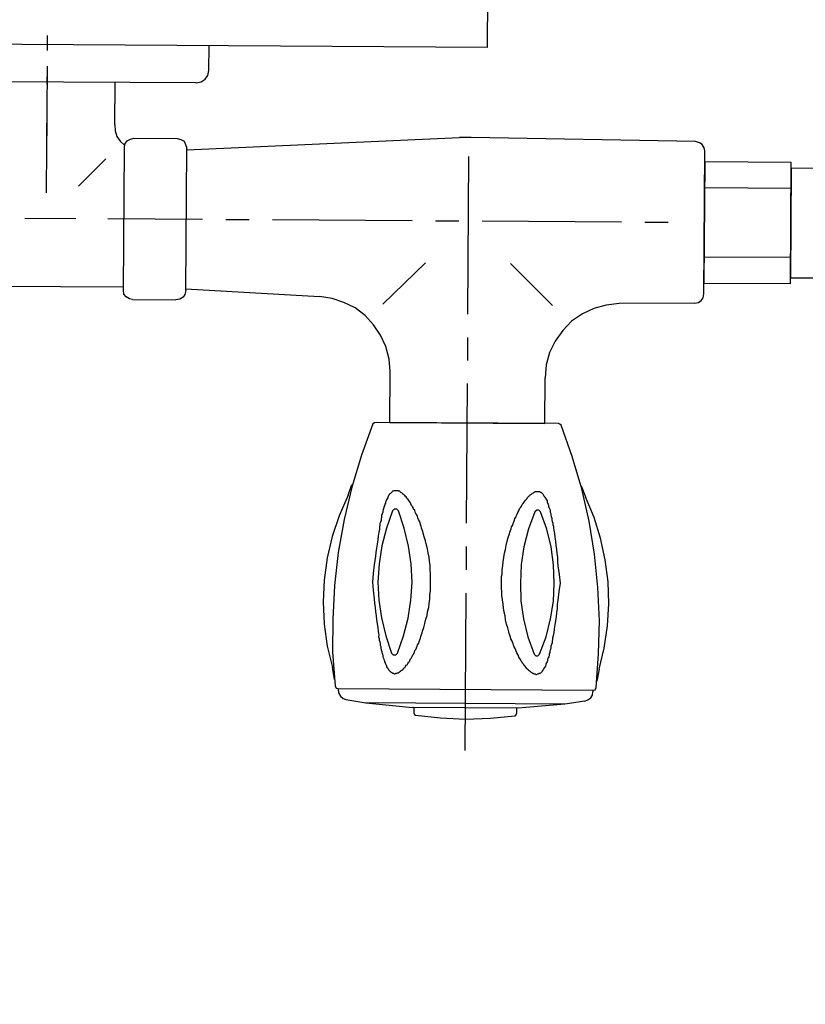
# Model space of a CAD drawing. Header units: millimetres. Extents: x -437 to 139813, y -473 to 90544.
# Tile 46 of 149: x 59673 to 59809, y 62872 to 63042. Entities that reach past the tile are written whole.
import ezdxf

# ---------------------------------------------------------------- set-up
doc = ezdxf.new("R2010")
doc.units = ezdxf.units.MM
doc.linetypes.add('DGN Style 1', pattern=[688.000884, 1.14476, -686.856124])
doc.layers.add('059 Kader (tekening)', color=253, linetype='Continuous', lineweight=13)
for name, color, linetype in [('B4TM', 3, 'Continuous'), ('LAYER_1', 160, 'Continuous'), ('meubel tek', 7, 'Continuous'), ('Xref', 253, 'Continuous')]:
    doc.layers.add(name, color=color, linetype=linetype)

# ---------------------------------------------------------------- blocks, each defined once
blk = doc.blocks.new('AE1')
at = {"layer": '059 Kader (tekening)', "color": 12, "linetype": 'Continuous', "lineweight": 13}
mesh = blk.add_polyface(dxfattribs=at)
corners = [(0, 0), (1399, 0), (1399, 841), (0, 841)]
mesh.append_faces([[corners[k] for k in face] for face in [(3, 1, 2)]], dxfattribs={"vtx0": -1, "color": 12})
mesh.append_faces([[corners[k] for k in face] for face in [(3, 0, 1)]], dxfattribs={"vtx2": -1, "color": 12})
at = {"layer": '059 Kader (tekening)', "color": 12, "linetype": 'Continuous', "lineweight": 35}
mesh = blk.add_polyface(dxfattribs=at)
corners = [(10, 10), (1389, 10), (1389, 831), (10, 831)]
mesh.append_faces([[corners[k] for k in face] for face in [(0, 2, 3)]], dxfattribs={"vtx0": -1, "color": 12})
mesh.append_faces([[corners[k] for k in face] for face in [(1, 2, 0)]], dxfattribs={"vtx1": -1, "color": 12})
blk = doc.blocks.new('electra en gas-unit ba')
at = {"layer": 'LAYER_1', "color": 7}
for p, q in [((3.05, 373.13), (3.05, 345.81)), ((3.05, 341.77), (3.05, 337.73)), ((3.05, 333.69), (3.05, 309.47)), ((-10.38, 316.32), (-10.38, 308.43)), ((16.48, 316.32), (16.48, 307.49)), ((-10.57, 306.18), (-10.38, 308.43)), ((16.48, 307.49), (16.66, 305.34)), ((-11.13, 304.02), (-10.57, 306.18)), ((-12.07, 302.05), (-11.13, 304.02)), ((3.05, 305.52), (3.05, 301.49)), ((16.66, 305.34), (17.23, 303.18)), ((17.23, 303.18), (18.17, 301.2)), ((-13.39, 300.17), (-12.07, 302.05)), ((18.17, 301.2), (19.39, 299.42)), ((-14.89, 298.57), (-13.39, 300.17)), ((19.39, 299.42), (20.89, 297.82)), ((-18.74, 296.32), (-16.77, 297.26)), ((-16.77, 297.26), (-14.89, 298.57)), ((3.05, 297.45), (3.05, 270.12)), ((20.89, 297.82), (22.58, 296.51)), ((-36.2, 295.29), (-23.15, 295.47)), ((-23.15, 295.47), (-20.9, 295.76)), ((-20.9, 295.76), (-18.74, 296.32)), ((-11.6, 295.85), (-4.28, 288.62)), ((17.79, 295.85), (10.47, 288.62)), ((22.58, 296.51), (24.55, 295.57)), ((24.55, 295.57), (26.62, 294.91)), ((-37.71, 294.35), (-37.8, 293.69)), ((-37.8, 293.69), (-37.8, 268.99)), ((-37.8, 293.69), (-37.8, 268.9)), ((-37.33, 294.82), (-37.71, 294.35)), ((-36.86, 295.19), (-37.33, 294.82)), ((-36.2, 295.29), (-36.86, 295.19)), ((26.62, 294.91), (28.78, 294.54)), ((51.97, 293.41), (28.78, 294.54)), ((51.97, 293.69), (52.16, 294.35)), ((51.97, 293.69), (51.97, 268.99)), ((52.16, 294.35), (52.44, 294.82)), ((52.44, 294.82), (53.01, 295.19)), ((53.01, 295.19), (53.66, 295.29)), ((61.17, 295.29), (53.66, 295.29)), ((61.17, 295.29), (61.74, 295.19)), ((61.74, 295.19), (62.3, 294.82)), ((62.3, 294.82), (62.68, 294.35)), ((62.68, 294.35), (62.77, 293.69)), ((62.77, 293.69), (62.77, 268.99)), ((89.63, 293.13), (62.77, 293.13)), ((-27.47, 281.29), (-31.51, 281.29)), ((0.7, 281.29), (-23.43, 281.29)), ((8.78, 281.29), (4.74, 281.29)), ((37.04, 281.29), (12.81, 281.29)), ((45.12, 281.29), (41.08, 281.29)), ((65.59, 281.29), (49.16, 281.29)), ((79.96, 281.29), (71.13, 281.29)), ((76.2, 276.88), (76.2, 260.73)), ((70.66, 275.71), (65.96, 270.92)), ((76.2, 271.11), (76.2, 254.96)), ((-37.8, 268.9), (-37.71, 268.34)), ((-37.71, 268.34), (-37.33, 267.77)), ((51.97, 269.28), (4.74, 266.83)), ((52.16, 268.34), (51.97, 268.99)), ((52.44, 267.77), (52.16, 268.34)), ((62.68, 268.34), (62.3, 267.77)), ((62.77, 268.99), (62.68, 268.34)), ((63.52, 267.87), (62.77, 268.52)), ((-37.33, 267.77), (-36.86, 267.49)), ((-36.86, 267.49), (-36.2, 267.3)), ((-36.2, 267.3), (2.67, 266.83)), ((2.67, 266.83), (4.74, 266.83)), ((53.01, 267.49), (52.44, 267.77)), ((53.66, 267.3), (53.01, 267.49)), ((61.17, 267.3), (53.66, 267.3)), ((61.74, 267.49), (61.17, 267.3)), ((62.3, 267.77), (61.74, 267.49)), ((64.09, 267.02), (63.52, 267.87)), ((64.37, 266.08), (64.09, 267.02)), ((64.46, 265.05), (64.37, 266.08)), ((76.2, 258.1), (76.2, 255.38)), ((48.4, 256.36), (48.22, 255.52)), ((48.87, 257.02), (48.4, 256.36)), ((49.53, 257.49), (48.87, 257.02)), ((50.38, 257.68), (49.53, 257.49)), ((50.47, 257.68), (50.38, 257.68)), ((50.47, 257.68), (102.02, 257.68)), ((48.22, 255.52), (48.22, 251.2)), ((76.2, 252.23), (76.2, 249.6))]:
    blk.add_line(p, q, dxfattribs=at)
at = {"layer": 'LAYER_1', "color": 2}
for p, q in [((-5.5, 367.03), (-5.69, 366.94)), ((-1.27, 367.5), (-5.5, 367.03)), ((3.05, 367.69), (-1.27, 367.5)), ((7.37, 367.5), (3.05, 367.69)), ((11.69, 367.03), (7.37, 367.5)), ((11.87, 366.94), (11.69, 367.03)), ((-14.14, 364.96), (-6.06, 365.72)), ((-6.06, 365.72), (12.25, 365.72)), ((-5.69, 366.94), (-5.78, 366.65)), ((-5.78, 365.72), (-5.78, 366.65)), ((-5.78, 365.72), (11.97, 365.72)), ((11.97, 366.65), (11.87, 366.94)), ((11.97, 365.72), (11.97, 366.65)), ((20.33, 364.96), (12.25, 365.72)), ((-18.64, 363.84), (-18.93, 363.37)), ((-18.17, 364.21), (-18.64, 363.84)), ((-17.61, 364.4), (-18.17, 364.21)), ((-17.61, 364.4), (-14.14, 364.96)), ((-14.14, 364.96), (20.33, 364.96)), ((23.8, 364.4), (20.33, 364.96)), ((24.27, 364.21), (23.8, 364.4)), ((24.74, 363.84), (24.27, 364.21)), ((25.02, 363.37), (24.74, 363.84)), ((-19.58, 362.05), (-19.96, 356.23)), ((-19.4, 362.43), (-19.58, 362.05)), ((-19.02, 362.52), (-19.4, 362.43)), ((-18.93, 363.37), (-19.02, 362.8)), ((-19.02, 362.52), (-19.02, 362.8)), ((25.21, 362.52), (-19.02, 362.52)), ((25.12, 362.52), (-19.02, 362.52)), ((25.12, 362.8), (25.02, 363.37)), ((25.12, 362.52), (25.12, 362.8)), ((25.49, 362.43), (25.21, 362.52)), ((25.68, 362.05), (25.49, 362.43)), ((26.15, 356.23), (25.68, 362.05)), ((-20.05, 358.86), (-19.68, 360.93)), ((25.77, 360.93), (26.15, 358.86)), ((-20.05, 358.86), (-20.9, 355.2)), ((-10.76, 358.39), (-10.66, 358.58)), ((-10.66, 358.58), (-10.57, 358.67)), ((-10.57, 358.67), (-10.47, 358.86)), ((-10.47, 358.86), (-10.38, 358.95)), ((-10.38, 358.95), (-10.29, 359.14)), ((-10.29, 359.14), (-10.19, 359.24)), ((-10.19, 359.33), (-10.1, 359.42)), ((-10.19, 359.24), (-10.19, 359.33)), ((-10.1, 359.42), (-10.01, 359.52)), ((-10.01, 359.52), (-9.91, 359.61)), ((-9.91, 359.61), (-9.82, 359.7)), ((-9.82, 359.7), (-9.63, 359.7)), ((-9.63, 359.7), (-9.54, 359.8)), ((-9.54, 359.8), (-9.35, 359.8)), ((-9.35, 359.8), (-9.25, 359.89)), ((-9.25, 359.89), (-9.16, 359.89)), ((-9.16, 359.89), (-9.07, 359.8)), ((-9.07, 359.8), (-8.78, 359.8)), ((-8.78, 359.8), (-8.69, 359.7)), ((-8.69, 359.7), (-8.6, 359.7)), ((-8.6, 359.7), (-8.5, 359.61)), ((-8.5, 359.61), (-8.31, 359.52)), ((-8.31, 359.52), (-8.22, 359.42)), ((-8.22, 359.42), (-8.13, 359.33)), ((-8.13, 359.33), (-7.94, 359.24)), ((-7.94, 359.24), (-7.85, 359.14)), ((-7.85, 359.14), (-7.75, 359.05)), ((-7.75, 359.05), (-7.56, 358.86)), ((-7.56, 358.86), (-7.47, 358.77)), ((-7.47, 358.77), (-7.38, 358.58)), ((-7.38, 358.58), (-7.19, 358.39)), ((13.47, 358.58), (13.38, 358.39)), ((13.56, 358.77), (13.47, 358.58)), ((13.75, 358.86), (13.56, 358.77)), ((13.85, 359.05), (13.75, 358.86)), ((13.94, 359.14), (13.85, 359.05)), ((14.13, 359.24), (13.94, 359.14)), ((14.22, 359.33), (14.13, 359.24)), ((14.32, 359.42), (14.22, 359.33)), ((14.5, 359.52), (14.32, 359.42)), ((14.6, 359.61), (14.5, 359.52)), ((14.69, 359.7), (14.6, 359.61)), ((14.88, 359.7), (14.69, 359.7)), ((14.97, 359.8), (14.88, 359.7)), ((15.16, 359.8), (14.97, 359.8)), ((15.26, 359.89), (15.16, 359.8)), ((15.44, 359.89), (15.26, 359.89)), ((15.54, 359.8), (15.44, 359.89)), ((15.73, 359.8), (15.54, 359.8)), ((15.82, 359.7), (15.73, 359.8)), ((15.91, 359.7), (15.82, 359.7)), ((16.01, 359.61), (15.91, 359.7)), ((16.1, 359.52), (16.01, 359.61)), ((16.19, 359.42), (16.1, 359.52)), ((16.29, 359.33), (16.19, 359.42)), ((16.38, 359.24), (16.29, 359.33)), ((16.48, 359.14), (16.38, 359.24)), ((16.57, 358.95), (16.48, 359.14)), ((16.66, 358.86), (16.57, 358.95)), ((16.76, 358.67), (16.66, 358.86)), ((16.76, 358.58), (16.76, 358.67)), ((16.85, 358.39), (16.76, 358.58)), ((27.09, 355.2), (26.15, 358.86)), ((-11.41, 356.51), (-11.32, 356.79)), ((-11.32, 356.79), (-11.23, 356.98)), ((-11.23, 356.98), (-11.13, 357.17)), ((-11.13, 357.45), (-11.04, 357.64)), ((-11.13, 357.17), (-11.13, 357.45)), ((-11.04, 357.64), (-10.94, 357.83)), ((-10.94, 357.83), (-10.85, 358.02)), ((-10.85, 358.2), (-10.76, 358.39)), ((-10.85, 358.02), (-10.85, 358.2)), ((-7.19, 358.39), (-7.09, 358.3)), ((-7.09, 358.3), (-7, 358.11)), ((-7, 358.11), (-6.81, 357.92)), ((-6.81, 357.92), (-6.72, 357.73)), ((-6.72, 357.73), (-6.53, 357.55)), ((-6.53, 357.55), (-6.44, 357.26)), ((-6.44, 357.26), (-6.34, 357.08)), ((-6.34, 357.08), (-6.15, 356.89)), ((-6.15, 356.89), (-6.06, 356.61)), ((12.34, 356.89), (12.25, 356.61)), ((12.44, 357.08), (12.34, 356.89)), ((12.63, 357.26), (12.44, 357.08)), ((12.72, 357.55), (12.63, 357.26)), ((12.81, 357.73), (12.72, 357.55)), ((13, 357.92), (12.81, 357.73)), ((13.1, 358.11), (13, 357.92)), ((13.19, 358.3), (13.1, 358.11)), ((13.38, 358.39), (13.19, 358.3)), ((16.95, 358.2), (16.85, 358.39)), ((17.04, 358.02), (16.95, 358.2)), ((17.13, 357.83), (17.04, 358.02)), ((17.13, 357.64), (17.13, 357.83)), ((17.23, 357.45), (17.13, 357.64)), ((17.32, 357.17), (17.23, 357.45)), ((17.42, 356.98), (17.32, 357.17)), ((17.42, 356.79), (17.42, 356.98)), ((17.51, 356.51), (17.42, 356.79)), ((-20.9, 355.2), (-21.46, 351.35)), ((-19.96, 356.23), (-20.05, 350.5)), ((-11.7, 355.2), (-11.6, 355.48)), ((-11.7, 354.92), (-11.7, 355.2)), ((-11.6, 355.48), (-11.51, 355.76)), ((-11.51, 356.04), (-11.41, 356.23)), ((-11.51, 355.76), (-11.51, 356.04)), ((-11.41, 356.23), (-11.41, 356.51)), ((-9.72, 356.33), (-10.85, 353.32)), ((-9.44, 356.61), (-9.72, 356.33)), ((-9.07, 356.61), (-9.44, 356.61)), ((-8.78, 356.33), (-9.07, 356.61)), ((-7.66, 353.32), (-8.78, 356.33)), ((-6.06, 356.61), (-5.97, 356.42)), ((-5.97, 356.42), (-5.78, 356.14)), ((-5.78, 356.14), (-5.69, 355.86)), ((-5.69, 355.86), (-5.59, 355.67)), ((-5.59, 355.67), (-5.5, 355.39)), ((-5.5, 355.39), (-5.31, 355.1)), ((-5.31, 355.1), (-5.22, 354.82)), ((11.5, 355.1), (11.41, 354.82)), ((11.59, 355.39), (11.5, 355.1)), ((11.69, 355.67), (11.59, 355.39)), ((11.87, 355.86), (11.69, 355.67)), ((11.97, 356.14), (11.87, 355.86)), ((12.06, 356.42), (11.97, 356.14)), ((12.25, 356.61), (12.06, 356.42)), ((14.88, 356.33), (13.85, 353.32)), ((15.16, 356.61), (14.88, 356.33)), ((15.63, 356.61), (15.16, 356.61)), ((15.91, 356.33), (15.63, 356.61)), ((16.95, 353.32), (15.91, 356.33)), ((17.6, 356.23), (17.51, 356.51)), ((17.6, 356.04), (17.6, 356.23)), ((17.7, 355.76), (17.6, 356.04)), ((17.79, 355.48), (17.7, 355.76)), ((17.79, 355.2), (17.79, 355.48)), ((17.88, 354.92), (17.79, 355.2)), ((26.15, 350.5), (26.15, 356.23)), ((27.65, 351.35), (27.09, 355.2)), ((-12.07, 353.13), (-11.98, 353.51)), ((-11.98, 353.79), (-11.88, 354.07)), ((-11.98, 353.51), (-11.98, 353.79)), ((-11.88, 354.35), (-11.79, 354.63)), ((-11.88, 354.07), (-11.88, 354.35)), ((-11.79, 354.63), (-11.7, 354.92)), ((-5.22, 354.82), (-5.12, 354.54)), ((-5.12, 354.54), (-5.03, 354.26)), ((-5.03, 354.26), (-4.93, 353.98)), ((-4.93, 353.98), (-4.75, 353.7)), ((-4.75, 353.7), (-4.65, 353.41)), ((-4.65, 353.41), (-4.56, 353.04)), ((10.84, 353.41), (10.75, 353.04)), ((10.94, 353.7), (10.84, 353.41)), ((11.03, 353.98), (10.94, 353.7)), ((11.12, 354.26), (11.03, 353.98)), ((11.22, 354.54), (11.12, 354.26)), ((11.41, 354.82), (11.22, 354.54)), ((17.88, 354.63), (17.88, 354.92)), ((17.98, 354.35), (17.88, 354.63)), ((18.07, 354.07), (17.98, 354.35)), ((18.07, 353.79), (18.07, 354.07)), ((18.17, 353.51), (18.07, 353.79)), ((18.17, 353.13), (18.17, 353.51)), ((-12.35, 351.25), (-12.26, 351.91)), ((-12.26, 351.91), (-12.17, 352.57)), ((-12.17, 352.57), (-12.07, 353.13)), ((-10.85, 353.32), (-11.6, 350.22)), ((-6.91, 350.22), (-7.66, 353.32)), ((-4.56, 353.04), (-4.46, 352.76)), ((-4.46, 352.76), (-4.37, 352.47)), ((-4.37, 352.47), (-4.18, 351.82)), ((-4.18, 351.82), (-3.99, 351.16)), ((10.37, 351.82), (10.18, 351.16)), ((10.56, 352.47), (10.37, 351.82)), ((10.65, 352.76), (10.56, 352.47)), ((10.75, 353.04), (10.65, 352.76)), ((13.85, 353.32), (13.1, 350.22)), ((17.7, 350.22), (16.95, 353.32)), ((18.26, 352.57), (18.17, 353.13)), ((18.35, 351.91), (18.26, 352.57)), ((18.45, 351.25), (18.35, 351.91)), ((-21.46, 351.35), (-21.65, 347.5)), ((-20.05, 350.5), (-19.77, 344.68)), ((-12.54, 349.85), (-12.45, 350.5)), ((-12.45, 350.5), (-12.35, 351.25)), ((-11.6, 350.22), (-12.07, 347.12)), ((-6.44, 347.12), (-6.91, 350.22)), ((-3.99, 351.16), (-3.81, 350.41)), ((-3.81, 350.41), (-3.71, 349.75)), ((10, 350.41), (9.81, 349.75)), ((10.18, 351.16), (10, 350.41)), ((13.1, 350.22), (12.63, 347.12)), ((18.17, 347.12), (17.7, 350.22)), ((18.54, 350.5), (18.45, 351.25)), ((18.64, 349.85), (18.54, 350.5)), ((25.87, 344.68), (26.15, 350.5)), ((27.84, 347.5), (27.65, 351.35)), ((-12.73, 348.44), (-12.63, 349.09)), ((-12.73, 347.69), (-12.73, 348.44)), ((-12.63, 349.09), (-12.54, 349.85)), ((-3.71, 349.75), (-3.53, 349.09)), ((-3.53, 349.09), (-3.43, 348.34)), ((-3.43, 348.34), (-3.34, 347.69)), ((9.53, 348.34), (9.43, 347.69)), ((9.71, 349.09), (9.53, 348.34)), ((9.81, 349.75), (9.71, 349.09)), ((18.73, 349.09), (18.64, 349.85)), ((18.82, 348.44), (18.73, 349.09)), ((18.92, 347.69), (18.82, 348.44)), ((-21.65, 347.5), (-21.56, 343.74)), ((-13.01, 345.43), (-12.82, 346.93)), ((-12.82, 346.93), (-12.73, 347.69)), ((-12.07, 347.12), (-12.17, 344.02)), ((-6.34, 344.02), (-6.44, 347.12)), ((-3.34, 347.69), (-3.24, 346.93)), ((-3.24, 346.93), (-3.15, 346.18)), ((9.43, 347.69), (9.34, 346.93)), ((9.34, 346.93), (9.34, 346.18)), ((12.63, 347.12), (12.44, 344.02)), ((18.35, 344.02), (18.17, 347.12)), ((19.01, 346.93), (18.92, 347.69)), ((19.2, 345.43), (19.01, 346.93)), ((27.65, 343.74), (27.84, 347.5)), ((-13.2, 344.02), (-13.01, 345.43)), ((-3.15, 346.18), (-3.15, 345.43)), ((-3.15, 345.43), (-3.06, 345.06)), ((-3.06, 345.06), (-3.06, 342.9)), ((9.34, 346.18), (9.25, 345.43)), ((9.25, 345.43), (9.25, 342.52)), ((19.29, 344.02), (19.2, 345.43)), ((-21.56, 343.74), (-20.99, 339.89)), ((-19.77, 344.68), (-19.11, 338.95)), ((-13.01, 342.52), (-13.2, 344.02)), ((-12.17, 344.02), (-12.07, 340.83)), ((-6.44, 340.83), (-6.34, 344.02)), ((12.44, 344.02), (12.63, 340.83)), ((18.17, 340.83), (18.35, 344.02)), ((19.2, 342.52), (19.29, 344.02)), ((25.3, 338.95), (25.87, 344.68)), ((27.18, 339.89), (27.65, 343.74)), ((-12.82, 341.02), (-13.01, 342.52)), ((-3.15, 341.77), (-3.24, 341.02)), ((-3.06, 342.9), (-3.15, 342.52)), ((-3.15, 342.52), (-3.15, 341.77)), ((9.25, 342.52), (9.34, 341.77)), ((9.34, 341.77), (9.34, 341.02)), ((19.01, 341.02), (19.2, 342.52)), ((-20.99, 339.89), (-20.15, 336.14)), ((-12.73, 340.27), (-12.82, 341.02)), ((-12.73, 339.52), (-12.73, 340.27)), ((-12.07, 340.83), (-11.6, 337.73)), ((-6.91, 337.73), (-6.44, 340.83)), ((-3.34, 340.36), (-3.43, 339.61)), ((-3.24, 341.02), (-3.34, 340.36)), ((9.34, 341.02), (9.43, 340.36)), ((9.43, 340.36), (9.53, 339.61)), ((12.63, 340.83), (13.1, 337.73)), ((17.7, 337.73), (18.17, 340.83)), ((18.82, 339.52), (18.92, 340.27)), ((18.92, 340.27), (19.01, 341.02)), ((26.34, 336.14), (27.18, 339.89)), ((-19.11, 338.95), (-18.17, 333.22)), ((-12.63, 338.86), (-12.73, 339.52)), ((-12.54, 338.11), (-12.63, 338.86)), ((-12.45, 337.45), (-12.54, 338.11)), ((-3.71, 338.2), (-3.81, 337.54)), ((-3.53, 338.86), (-3.71, 338.2)), ((-3.43, 339.61), (-3.53, 338.86)), ((9.53, 339.61), (9.71, 338.86)), ((9.71, 338.86), (9.81, 338.2)), ((9.81, 338.2), (10, 337.54)), ((18.54, 337.45), (18.64, 338.11)), ((18.64, 338.11), (18.73, 338.86)), ((18.73, 338.86), (18.82, 339.52)), ((24.27, 333.22), (25.3, 338.95)), ((-12.35, 336.7), (-12.45, 337.45)), ((-12.26, 336.04), (-12.35, 336.7)), ((-11.6, 337.73), (-10.85, 334.63)), ((-7.66, 334.63), (-6.91, 337.73)), ((-3.99, 336.79), (-4.18, 336.14)), ((-3.81, 337.54), (-3.99, 336.79)), ((10, 337.54), (10.18, 336.79)), ((10.18, 336.79), (10.37, 336.14)), ((13.1, 337.73), (13.85, 334.63)), ((16.95, 334.63), (17.7, 337.73)), ((18.35, 336.04), (18.45, 336.7)), ((18.45, 336.7), (18.54, 337.45)), ((-20.15, 336.14), (-19.02, 332.57)), ((-12.17, 335.38), (-12.26, 336.04)), ((-12.07, 334.82), (-12.17, 335.38)), ((-11.98, 334.45), (-12.07, 334.82)), ((-10.85, 334.63), (-9.72, 331.63)), ((-8.78, 331.63), (-7.66, 334.63)), ((-4.65, 334.63), (-4.75, 334.26)), ((-4.56, 334.92), (-4.65, 334.63)), ((-4.46, 335.2), (-4.56, 334.92)), ((-4.37, 335.48), (-4.46, 335.2)), ((-4.18, 336.14), (-4.37, 335.48)), ((10.37, 336.14), (10.56, 335.48)), ((10.56, 335.48), (10.65, 335.2)), ((10.65, 335.2), (10.75, 334.92)), ((10.75, 334.92), (10.84, 334.63)), ((10.84, 334.63), (10.94, 334.26)), ((13.85, 334.63), (14.88, 331.63)), ((15.91, 331.63), (16.95, 334.63)), ((18.17, 334.82), (18.26, 335.38)), ((18.17, 334.45), (18.17, 334.82)), ((18.26, 335.38), (18.35, 336.04)), ((25.12, 332.57), (26.34, 336.14)), ((-18.17, 333.22), (-16.86, 327.59)), ((-11.98, 334.16), (-11.98, 334.45)), ((-11.88, 333.88), (-11.98, 334.16)), ((-11.88, 333.6), (-11.88, 333.88)), ((-11.79, 333.32), (-11.88, 333.6)), ((-11.7, 333.04), (-11.79, 333.32)), ((-11.7, 332.75), (-11.7, 333.04)), ((-5.22, 333.13), (-5.31, 332.85)), ((-5.12, 333.41), (-5.22, 333.13)), ((-5.03, 333.69), (-5.12, 333.41)), ((-4.93, 333.98), (-5.03, 333.69)), ((-4.75, 334.26), (-4.93, 333.98)), ((10.94, 334.26), (11.03, 333.98)), ((11.03, 333.98), (11.12, 333.69)), ((11.12, 333.69), (11.22, 333.41)), ((11.22, 333.41), (11.41, 333.13)), ((11.41, 333.13), (11.5, 332.85)), ((17.79, 332.75), (17.88, 333.04)), ((17.88, 333.32), (17.98, 333.6)), ((17.88, 333.04), (17.88, 333.32)), ((17.98, 333.6), (18.07, 333.88)), ((18.07, 334.16), (18.17, 334.45)), ((18.07, 333.88), (18.07, 334.16)), ((22.96, 327.59), (24.27, 333.22)), ((-19.02, 332.57), (-17.52, 329)), ((-11.6, 332.47), (-11.7, 332.75)), ((-11.51, 332.19), (-11.6, 332.47)), ((-11.51, 331.91), (-11.51, 332.19)), ((-11.41, 331.72), (-11.51, 331.91)), ((-11.41, 331.44), (-11.41, 331.72)), ((-11.32, 331.16), (-11.41, 331.44)), ((-9.72, 331.63), (-9.44, 331.35)), ((-9.44, 331.35), (-9.07, 331.35)), ((-9.07, 331.35), (-8.78, 331.63)), ((-6.06, 331.35), (-6.15, 331.06)), ((-5.97, 331.53), (-6.06, 331.35)), ((-5.78, 331.82), (-5.97, 331.53)), ((-5.69, 332.1), (-5.78, 331.82)), ((-5.59, 332.29), (-5.69, 332.1)), ((-5.5, 332.57), (-5.59, 332.29)), ((-5.31, 332.85), (-5.5, 332.57)), ((11.5, 332.85), (11.59, 332.57)), ((11.59, 332.57), (11.69, 332.29)), ((11.69, 332.29), (11.87, 332.1)), ((11.87, 332.1), (11.97, 331.82)), ((11.97, 331.82), (12.06, 331.53)), ((12.06, 331.53), (12.25, 331.35)), ((12.25, 331.35), (12.34, 331.06)), ((14.88, 331.63), (15.16, 331.35)), ((15.16, 331.35), (15.63, 331.35)), ((15.63, 331.35), (15.91, 331.63)), ((17.42, 331.16), (17.51, 331.44)), ((17.51, 331.44), (17.6, 331.72)), ((17.6, 331.91), (17.7, 332.19)), ((17.6, 331.72), (17.6, 331.91)), ((17.7, 332.19), (17.79, 332.47)), ((17.79, 332.47), (17.79, 332.75)), ((23.61, 329), (25.12, 332.57)), ((-11.23, 330.97), (-11.32, 331.16)), ((-11.13, 330.78), (-11.23, 330.97)), ((-11.13, 330.5), (-11.13, 330.78)), ((-11.04, 330.31), (-11.13, 330.5)), ((-10.94, 330.13), (-11.04, 330.31)), ((-10.85, 329.94), (-10.94, 330.13)), ((-10.85, 329.75), (-10.85, 329.94)), ((-10.76, 329.56), (-10.85, 329.75)), ((-10.66, 329.37), (-10.76, 329.56)), ((-7.19, 329.56), (-7.38, 329.37)), ((-7.09, 329.66), (-7.19, 329.56)), ((-7, 329.84), (-7.09, 329.66)), ((-6.81, 330.03), (-7, 329.84)), ((-6.72, 330.22), (-6.81, 330.03)), ((-6.53, 330.41), (-6.72, 330.22)), ((-6.44, 330.69), (-6.53, 330.41)), ((-6.34, 330.88), (-6.44, 330.69)), ((-6.15, 331.06), (-6.34, 330.88)), ((12.34, 331.06), (12.44, 330.88)), ((12.44, 330.88), (12.63, 330.69)), ((12.63, 330.69), (12.72, 330.41)), ((12.72, 330.41), (12.81, 330.22)), ((12.81, 330.22), (13, 330.03)), ((13, 330.03), (13.1, 329.84)), ((13.1, 329.84), (13.19, 329.66)), ((13.19, 329.66), (13.38, 329.56)), ((13.38, 329.56), (13.47, 329.37)), ((16.76, 329.37), (16.85, 329.56)), ((16.85, 329.56), (16.95, 329.75)), ((16.95, 329.75), (17.04, 329.94)), ((17.04, 329.94), (17.13, 330.13)), ((17.13, 330.31), (17.23, 330.5)), ((17.13, 330.13), (17.13, 330.31)), ((17.23, 330.5), (17.32, 330.78)), ((17.32, 330.78), (17.42, 330.97)), ((17.42, 330.97), (17.42, 331.16)), ((-16.77, 327.12), (-17.52, 329)), ((-10.57, 329.28), (-10.66, 329.37)), ((-10.47, 329.09), (-10.57, 329.28)), ((-10.38, 329), (-10.47, 329.09)), ((-10.29, 328.81), (-10.38, 329)), ((-10.19, 328.72), (-10.29, 328.81)), ((-10.19, 328.62), (-10.19, 328.72)), ((-10.1, 328.53), (-10.19, 328.62)), ((-10.01, 328.44), (-10.1, 328.53)), ((-9.91, 328.34), (-10.01, 328.44)), ((-9.82, 328.25), (-9.91, 328.34)), ((-9.63, 328.25), (-9.82, 328.25)), ((-9.54, 328.15), (-9.63, 328.25)), ((-8.78, 328.15), (-9.54, 328.15)), ((-8.69, 328.25), (-8.78, 328.15)), ((-8.6, 328.25), (-8.69, 328.25)), ((-8.5, 328.34), (-8.6, 328.25)), ((-8.31, 328.44), (-8.5, 328.34)), ((-8.22, 328.53), (-8.31, 328.44)), ((-8.13, 328.62), (-8.22, 328.53)), ((-7.94, 328.72), (-8.13, 328.62)), ((-7.85, 328.81), (-7.94, 328.72)), ((-7.75, 328.9), (-7.85, 328.81)), ((-7.56, 329.09), (-7.75, 328.9)), ((-7.47, 329.19), (-7.56, 329.09)), ((-7.38, 329.37), (-7.47, 329.19)), ((13.47, 329.37), (13.56, 329.19)), ((13.56, 329.19), (13.75, 329.09)), ((13.75, 329.09), (13.85, 328.9)), ((13.85, 328.9), (13.94, 328.81)), ((13.94, 328.81), (14.13, 328.72)), ((14.13, 328.72), (14.22, 328.62)), ((14.22, 328.62), (14.32, 328.53)), ((14.32, 328.53), (14.5, 328.44)), ((14.5, 328.44), (14.6, 328.34)), ((14.6, 328.34), (14.69, 328.25)), ((14.69, 328.25), (14.88, 328.25)), ((14.88, 328.25), (14.97, 328.15)), ((14.97, 328.15), (15.73, 328.15)), ((15.73, 328.15), (15.82, 328.25)), ((15.82, 328.25), (15.91, 328.25)), ((15.91, 328.25), (16.01, 328.34)), ((16.01, 328.34), (16.1, 328.44)), ((16.1, 328.44), (16.19, 328.53)), ((16.19, 328.53), (16.29, 328.62)), ((16.29, 328.62), (16.38, 328.72)), ((16.38, 328.72), (16.48, 328.81)), ((16.48, 328.81), (16.57, 329)), ((16.57, 329), (16.66, 329.09)), ((16.66, 329.09), (16.76, 329.28)), ((16.76, 329.28), (16.76, 329.37)), ((23.61, 329), (22.96, 327.12)), ((-16.86, 327.59), (-15.17, 322.05)), ((21.36, 322.05), (22.96, 327.59)), ((-15.17, 322.05), (-13.2, 316.6)), ((19.39, 316.6), (21.36, 322.05)), ((-13.2, 316.6), (-13.01, 316.42)), ((-13.01, 316.42), (-12.73, 316.32)), ((-12.73, 316.32), (18.82, 316.32)), ((16.48, 316.32), (-10.38, 316.32)), ((18.82, 316.32), (19.11, 316.42)), ((19.11, 316.42), (19.39, 316.6))]:
    blk.add_line(p, q, dxfattribs=at)
at = {"layer": 'meubel tek', "color": 3}
for p, q in [((-52.8, 287.3), (-37.8, 287.3)), ((-52.8, 275.3), (-37.8, 275.3))]:
    blk.add_line(p, q, dxfattribs=at)
at = {"layer": 'meubel tek'}
blk.add_line((64.46, 265.05), (64.46, 257.68), dxfattribs=at)
at = {"layer": 'meubel tek', "color": 3}
for points in [[(-52.8, 290.8), (-57.8, 290.8), (-57.8, 271.8), (-52.8, 271.8)], [(-37.8, 291.8), (-52.8, 291.8), (-52.8, 270.8), (-37.8, 270.8)]]:
    blk.add_lwpolyline(points, close=True, dxfattribs=at)
at = {"layer": 'meubel tek', "color": 2}
blk.add_lwpolyline([(0, 251.2), (152.4, 251.2), (152.4, -251.2), (0, -251.2)], close=True, dxfattribs=at)

msp = doc.modelspace()

# ---------------------------------------------------------------- linework, layer by layer
at = {"layer": 'B4TM'}
msp.add_arc((59679.27, 63289.28), 875, 21.47229, 337.79426, dxfattribs=at)

# ---------------------------------------------------------------- block references
at = {"layer": 'B4TM', "rotation": 179.633272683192}
msp.add_blockref('electra en gas-unit ba', (59755.47, 63288.79), dxfattribs=at)
at = {"layer": 'Xref', "linetype": 'Continuous', "lineweight": 35, "xscale": 100, "yscale": 100, "zscale": 100}
msp.add_blockref('AE1', (-87, 6444.21), dxfattribs=at)

# ---------------------------------------------------------------- meshes
at = {"layer": 'Xref', "linetype": 'DGN Style 1', "lineweight": 13}
mesh = msp.add_polyface(dxfattribs=at)
corners = [(52913, 85844.21), (67613, 85844.21), (67613, 60044.21), (60263, 60044.21), (41813, 60044.21), (41813, 85844.21), (49313, 85844.21), (49313, 85834.21), (52913, 85834.21)]
mesh.append_faces([[corners[k] for k in face] for face in [(3, 1, 2), (1, 8, 0), (7, 5, 6)]], dxfattribs={"vtx0": -1})
mesh.append_faces([[corners[k] for k in face] for face in [(8, 3, 7), (4, 7, 3)]], dxfattribs={"vtx0": -1, "vtx1": -1})
mesh.append_faces([[corners[k] for k in face] for face in [(3, 8, 1)]], dxfattribs={"vtx0": -1, "vtx1": -1, "vtx2": -1})
mesh.append_faces([[corners[k] for k in face] for face in [(7, 4, 5)]], dxfattribs={"vtx0": -1, "vtx2": -1})

doc.saveas('drawing.dxf')
